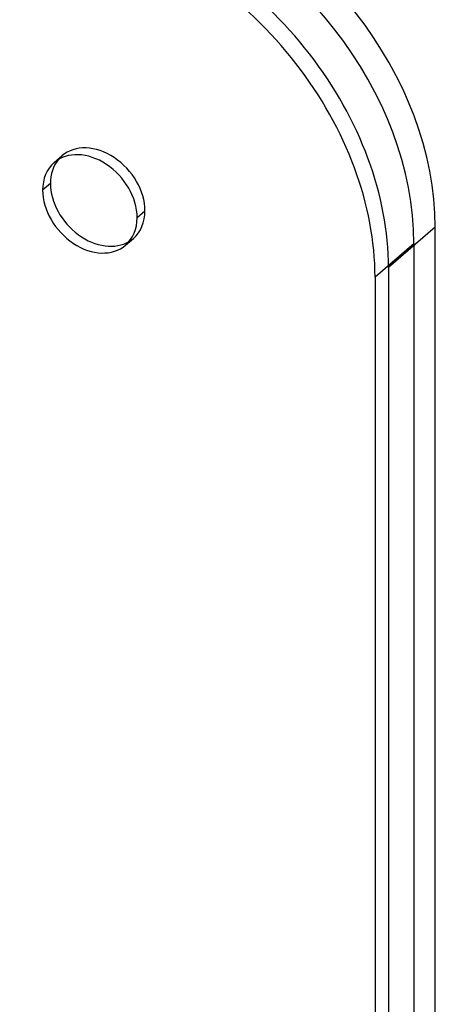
# Model space of a CAD drawing. Header units: millimetres. Extents: x -163 to 160, y -206 to 203.
# Tile 90 of 97: x 134 to 160, y 47 to 110. Entities that reach past the tile are written whole.
import ezdxf

# ---------------------------------------------------------------- set-up
doc = ezdxf.new("R2010")
doc.units = ezdxf.units.MM
doc.layers.add('MAIN-1', color=7, linetype='Continuous')
doc.layers.add('MAIN-2', color=7, linetype='Continuous')

msp = doc.modelspace()

# ---------------------------------------------------------------- linework, layer by layer
at = {"layer": 'MAIN-1'}
for p, q in [((135.533, 99.439), (135.033, 99.006)), ((160.215, 96.644), (157.215, 94.046)), ((160.215, -189.144), (160.215, 96.644)), ((157.215, 94.046), (157.215, -191.742)), ((156.349, 93.43), (156.349, -190.626))]:
    msp.add_line(p, q, dxfattribs=at)
for centre, major_axis, start_param, end_param in [((142.894, 101.644), (-13.093, 15.119), -2.427868, -0.857072), ((139.894, 99.046), (13.093, -15.119), 0.713724, 2.284521), ((139.028, 98.43), (13.093, -15.119), 0.713724, 2.284521), ((138.064, 98.131), (2.291, -2.646), 0.713724, 3.141552), ((138.064, 98.131), (2.291, -2.646), 3.141552, 3.855317), ((138.564, 98.564), (-2.291, 2.646), 0.126324, 0.713724), ((138.564, 98.564), (-2.291, 2.646), 0.713724, 3.015269), ((138.064, 98.131), (2.291, -2.646), -2.427868, -0.000041), ((138.064, 98.131), (2.291, -2.646), -0.000041, 0.713724)]:
    msp.add_ellipse(centre, major_axis=major_axis, ratio=0.75, start_param=start_param, end_param=end_param, dxfattribs=at)
at = {"layer": 'MAIN-2'}
for p, q in [((135.773, 100.777), (136.273, 101.21)), ((141.095, 97.256), (141.595, 97.689)), ((140.355, 95.485), (140.855, 95.918)), ((158.849, 95.595), (156.349, 93.43)), ((158.849, -188.461), (158.849, 95.595))]:
    msp.add_line(p, q, dxfattribs=at)
for centre, major_axis, start_param, end_param in [((141.528, 100.595), (-13.093, 15.119), -2.427868, -0.857072), ((138.564, 98.564), (-2.291, 2.646), -2.427868, -0.000041), ((138.564, 98.564), (-2.291, 2.646), -0.000041, 0.126324), ((138.564, 98.564), (-2.291, 2.646), 3.141552, 3.855317), ((138.564, 98.564), (-2.291, 2.646), 3.015269, 3.141552), ((31.524, 27.3), (-83.557, 96.483), -2.427868, -1.671104), ((31.524, 27.3), (82.725, -95.523), 0.713724, 1.468967), ((25.124, 21.758), (-87.714, 101.283), -2.427868, -1.669736), ((25.124, 21.758), (86.882, -100.323), 0.713724, 1.47209), ((18.724, 16.215), (91.039, -105.123), 0.713724, 1.473313), ((18.724, 16.215), (-91.871, 106.083), -2.427868, -1.668171), ((12.324, 10.673), (-91.871, 106.083), -2.427868, -1.668171)]:
    msp.add_ellipse(centre, major_axis=major_axis, ratio=0.75, start_param=start_param, end_param=end_param, dxfattribs=at)

doc.saveas('drawing.dxf')
